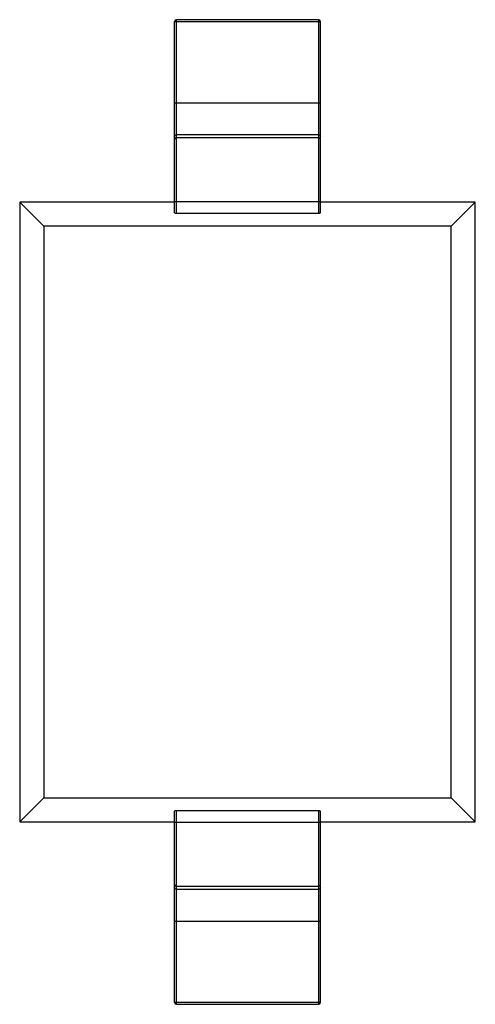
# Model space of a CAD drawing. Header units: millimetres. Extents: x 446.4 to 531.6, y 209.3 to 278.3.
# Tile 21 of 47: x 474.6 to 475.8, y 259.7 to 262.4. Entities that reach past the tile are written whole.
import ezdxf

# ---------------------------------------------------------------- set-up
doc = ezdxf.new("R2010")
doc.units = ezdxf.units.MM
doc.header["$LTSCALE"] = 30.734
doc.layers.get('0').update_dxf_attribs({"linetype": 'CONTINUOUS'})

msp = doc.modelspace()

# ---------------------------------------------------------------- linework, layer by layer
at = {"linetype": 'Continuous'}
for p, q in [((474.9843, 261.9), (474.9843, 262.425)), ((474.9843, 262.425), (475.3843, 262.425)), ((474.9893, 261.8992), (474.9893, 262.43)), ((475.3793, 262.43), (474.9893, 262.43)), ((475.3793, 262.43), (475.3793, 261.8992)), ((475.3843, 261.9), (475.3843, 262.425)), ((474.9843, 262.202), (475.3843, 262.202)), ((475.3793, 262.1145), (474.9893, 262.1145)), ((475.3793, 262.1065), (474.9893, 262.1065)), ((474.5593, 261.93), (474.5593, 260.23)), ((474.6254, 261.8639), (474.5593, 261.93)), ((474.9843, 261.93), (474.5593, 261.93)), ((474.9843, 261.9315), (475.3843, 261.9315)), ((475.8093, 261.93), (475.3843, 261.93)), ((475.8093, 261.93), (475.7432, 261.8639)), ((475.8093, 260.23), (475.8093, 261.93)), ((474.9893, 261.8992), (475.3793, 261.8992)), ((474.6254, 261.8639), (474.6254, 260.2961)), ((475.7432, 261.8639), (474.6254, 261.8639)), ((475.7432, 260.2961), (475.7432, 261.8639)), ((474.5593, 260.23), (474.6254, 260.2961)), ((474.6254, 260.2961), (475.7432, 260.2961)), ((475.8093, 260.23), (475.7432, 260.2961)), ((474.9843, 259.735), (474.9843, 260.26)), ((474.9893, 259.73), (474.9893, 260.2609)), ((475.3793, 260.2609), (474.9893, 260.2609)), ((475.3793, 260.2609), (475.3793, 259.73)), ((475.3843, 259.735), (475.3843, 260.26)), ((474.5593, 260.23), (474.9843, 260.23)), ((475.3843, 260.2285), (474.9843, 260.2285)), ((475.3843, 260.23), (475.8093, 260.23)), ((474.9893, 260.0536), (475.3793, 260.0536)), ((474.9893, 260.0455), (475.3793, 260.0455)), ((474.9843, 259.958), (475.3843, 259.958)), ((475.3843, 259.735), (474.9843, 259.735)), ((474.9893, 259.73), (475.3793, 259.73))]:
    msp.add_line(p, q, dxfattribs=at)
for centre, start, end in [((474.9893, 262.425), 90, 180), ((475.3793, 262.425), 0, 90), ((474.9893, 259.735), 180, 270), ((475.3793, 259.735), 270, 0)]:
    msp.add_arc(centre, 0.005, start, end, dxfattribs=at)
for centre, start_param, end_param in [((474.9893, 261.9), 3.141593, 4.712389), ((475.3793, 261.9), -1.570796, 0), ((474.9893, 260.26), 1.570796, 3.141593), ((475.3793, 260.26), 0, 1.570796)]:
    msp.add_ellipse(centre, major_axis=(0.005, 0), ratio=0.176327, start_param=start_param, end_param=end_param, dxfattribs=at)
for points, knots in [([(474.9843, 262.1095), (474.9843, 262.1108), (474.9853, 262.1135), (474.988, 262.1145), (474.9893, 262.1145)], [0, 0, 0, 0, 0.499752, 1, 1, 1, 1]), ([(474.9893, 262.1065), (474.988, 262.1065), (474.9853, 262.1054), (474.9843, 262.1028), (474.9843, 262.1015)], [0, 0, 0, 0, 0.499804, 1, 1, 1, 1]), ([(475.3793, 262.1145), (475.3806, 262.1145), (475.3832, 262.1135), (475.3843, 262.1108), (475.3843, 262.1095)], [0, 0, 0, 0, 0.499804, 1, 1, 1, 1]), ([(475.3843, 262.1015), (475.3843, 262.1028), (475.3832, 262.1054), (475.3806, 262.1065), (475.3793, 262.1065)], [0, 0, 0, 0, 0.499752, 1, 1, 1, 1]), ([(474.9843, 260.0586), (474.9843, 260.0573), (474.9853, 260.0546), (474.988, 260.0536), (474.9893, 260.0536)], [0, 0, 0, 0, 0.499752, 1, 1, 1, 1]), ([(474.9893, 260.0455), (474.988, 260.0455), (474.9853, 260.0466), (474.9843, 260.0492), (474.9843, 260.0505)], [0, 0, 0, 0, 0.499804, 1, 1, 1, 1]), ([(475.3793, 260.0536), (475.3806, 260.0536), (475.3832, 260.0546), (475.3843, 260.0573), (475.3843, 260.0586)], [0, 0, 0, 0, 0.499804, 1, 1, 1, 1]), ([(475.3843, 260.0505), (475.3843, 260.0492), (475.3832, 260.0466), (475.3806, 260.0455), (475.3793, 260.0455)], [0, 0, 0, 0, 0.499752, 1, 1, 1, 1])]:
    msp.add_open_spline(points, degree=3, knots=knots, dxfattribs=at)

doc.saveas('drawing.dxf')
